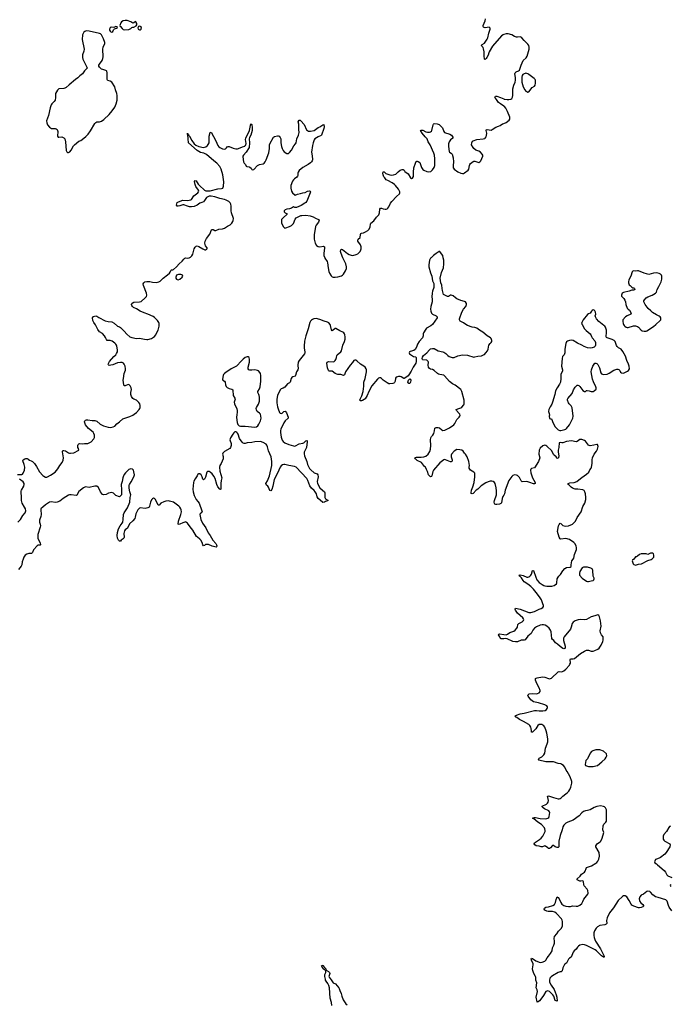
# Model space of a CAD drawing. Header units: inches. Extents: x 2057758 to 2159670, y 827298 to 1016821.
# Tile 65 of 90: x 2069758 to 2083524, y 964219 to 985032. Entities that reach past the tile are written whole.
import ezdxf

# ---------------------------------------------------------------- set-up
doc = ezdxf.new("R2010")
doc.units = ezdxf.units.IN
doc.header["$MEASUREMENT"] = 0
for name, color, linetype in [('C0967', 7, 'Continuous'), ('C0976', 7, 'Continuous'), ('C0977', 7, 'Continuous'), ('C0978', 7, 'Continuous'), ('C0986', 7, 'Continuous'), ('C0987', 7, 'Continuous'), ('C0988', 7, 'Continuous')]:
    doc.layers.add(name, color=color, linetype=linetype)

msp = doc.modelspace()

# ---------------------------------------------------------------- linework, layer by layer
at = {"layer": 'C0967', "color": 6, "elevation": 500}
for points in [[(2069710, 975419), (2069801, 975419), (2069817, 975423), (2069834, 975446), (2069858, 975510), (2069864, 975570), (2069852, 975632), (2069824, 975710), (2069830, 975731), (2069870, 975751), (2069890, 975756), (2069915, 975755), (2069930, 975751), (2069939, 975739), (2069963, 975723), (2070000, 975705)], [(2069722, 974410), (2069772, 974470), (2069824, 974550), (2069874, 974610), (2069884, 974630), (2069888, 974650), (2069881, 974690), (2069863, 974730), (2069810, 974810), (2069795, 974870), (2069795, 974955), (2069787, 975030), (2069792, 975070), (2069796, 975090), (2069845, 975170), (2069855, 975210), (2069852, 975230), (2069830, 975260), (2069757, 975317)], [(2070000, 973746), (2069950, 973747), (2069930, 973743), (2069906, 973734), (2069876, 973710), (2069849, 973671), (2069831, 973630), (2069811, 973570), (2069802, 973510), (2069790, 973482), (2069730, 973410)]]:
    msp.add_lwpolyline(points, dxfattribs=at)
at = {"layer": 'C0976', "color": 6, "elevation": 500}
msp.add_lwpolyline([(2076363, 964190), (2076355, 964255), (2076330, 964350), (2076314, 964570), (2076299, 964619), (2076280, 964660), (2076241, 964710), (2076230, 964730), (2076225, 964750), (2076214, 964810), (2076212, 964848), (2076235, 964890), (2076237, 964917), (2076229, 964930), (2076205, 964945), (2076179, 964970), (2076141, 965030), (2076150, 965045), (2076170, 965036), (2076210, 964997), (2076232, 964970), (2076243, 964943), (2076290, 964913), (2076312, 964890), (2076318, 964870), (2076314, 964846), (2076297, 964810), (2076303, 964790), (2076350, 964738), (2076393, 964673), (2076438, 964650), (2076511, 964570), (2076521, 964550), (2076531, 964510), (2076559, 964450), (2076573, 964390), (2076604, 964310), (2076662, 964230), (2076690, 964211)], dxfattribs=at)
at = {"layer": 'C0977', "color": 6, "elevation": 500}
for points in [[(2078461, 980000), (2078451, 979990), (2078429, 979950), (2078412, 979850), (2078416, 979810), (2078450, 979678), (2078478, 979610), (2078495, 979510), (2078518, 979458), (2078524, 979410), (2078518, 979370), (2078489, 979291), (2078483, 979250), (2078479, 979170), (2078484, 979124), (2078482, 979070), (2078455, 978970), (2078453, 978910), (2078460, 978870), (2078473, 978830), (2078491, 978810), (2078570, 978769), (2078589, 978750), (2078590, 978730), (2078491, 978589), (2078458, 978562), (2078367, 978513), (2078348, 978492), (2078299, 978410), (2078293, 978390), (2078293, 978347), (2078282, 978310), (2078210, 978230), (2078173, 978170), (2078152, 978108), (2078123, 978057), (2078100, 978040), (2078022, 978018), (2078006, 978010), (2077996, 977990), (2078007, 977967), (2078089, 977909), (2078130, 977903), (2078150, 977892), (2078148, 977810), (2078137, 977770), (2078114, 977730), (2078082, 977690), (2078039, 977601), (2077993, 977527), (2077975, 977505), (2077910, 977454), (2077890, 977448), (2077884, 977450), (2077830, 977484), (2077810, 977491), (2077770, 977492), (2077750, 977485), (2077726, 977474), (2077708, 977452), (2077704, 977390), (2077690, 977364), (2077671, 977349), (2077650, 977342), (2077590, 977333), (2077570, 977335), (2077530, 977356), (2077451, 977411), (2077410, 977449), (2077390, 977459), (2077370, 977460), (2077350, 977452), (2077330, 977434), (2077211, 977290), (2077148, 977172), (2077110, 977085), (2077070, 977020), (2077050, 977003), (2077010, 976982), (2076990, 976975), (2076970, 976976), (2076961, 976981), (2076954, 976990), (2076961, 977010), (2076997, 977083), (2077028, 977170), (2077042, 977282), (2077040, 977370), (2077065, 977450), (2077095, 977590), (2077097, 977630), (2077092, 977650), (2077068, 977690), (2077043, 977710), (2076969, 977749), (2076890, 977820), (2076870, 977832), (2076850, 977837), (2076830, 977826), (2076798, 977782), (2076750, 977730), (2076655, 977590), (2076630, 977523), (2076610, 977509), (2076550, 977534), (2076490, 977533), (2076470, 977538), (2076430, 977555), (2076370, 977599), (2076350, 977605), (2076305, 977605), (2076290, 977616), (2076271, 977670), (2076260, 977770), (2076266, 977794), (2076294, 977806), (2076390, 977803), (2076413, 977810), (2076436, 977830), (2076449, 977850), (2076462, 977890), (2076466, 977930), (2076475, 977950), (2076550, 978010), (2076567, 978033), (2076595, 978150), (2076631, 978230), (2076643, 978277), (2076648, 978330), (2076640, 978370), (2076630, 978394), (2076614, 978414), (2076592, 978430), (2076530, 978455), (2076450, 978506), (2076430, 978506), (2076390, 978468), (2076370, 978458), (2076358, 978478), (2076337, 978570), (2076327, 978590), (2076301, 978621), (2076270, 978641), (2076201, 978661), (2076110, 978696), (2076030, 978714), (2075979, 978710), (2075950, 978696), (2075930, 978679), (2075910, 978656), (2075896, 978630), (2075862, 978498), (2075813, 978347), (2075785, 978235), (2075775, 978130), (2075778, 978090), (2075794, 978010), (2075792, 977990), (2075782, 977970), (2075673, 977830), (2075651, 977790), (2075641, 977730), (2075652, 977650), (2075643, 977630), (2075612, 977588), (2075597, 977510), (2075586, 977494), (2075536, 977484), (2075515, 977470), (2075503, 977450), (2075479, 977370), (2075470, 977359), (2075428, 977332), (2075370, 977266), (2075330, 977242), (2075291, 977229), (2075269, 977211), (2075212, 977090), (2075197, 977010), (2075196, 976930), (2075210, 976850), (2075230, 976807), (2075253, 976730), (2075270, 976716), (2075290, 976709), (2075310, 976716), (2075350, 976752), (2075374, 976754), (2075390, 976744), (2075404, 976724), (2075440, 976630), (2075438, 976610), (2075377, 976550), (2075345, 976510), (2075281, 976379), (2075275, 976345), (2075275, 976305), (2075289, 976210), (2075310, 976147), (2075330, 976116), (2075370, 976085), (2075451, 976050), (2075550, 976021), (2075570, 976020), (2075594, 976026), (2075670, 976067), (2075750, 976079), (2075770, 976090), (2075810, 976130), (2075830, 976135), (2075839, 976130), (2075841, 976110), (2075829, 975990), (2075779, 975890), (2075776, 975856), (2075786, 975810), (2075836, 975690), (2075847, 975630), (2075890, 975545), (2075916, 975516), (2075990, 975456), (2076051, 975430), (2076067, 975410), (2076073, 975370), (2076052, 975270), (2076056, 975230), (2076110, 975137), (2076167, 975090), (2076206, 975050), (2076214, 975030), (2076211, 974951), (2076215, 974930), (2076230, 974905), (2076278, 974878), (2076282, 974870), (2076270, 974858), (2076230, 974845), (2076205, 974830), (2076170, 974828), (2076118, 974878), (2076071, 974910), (2076050, 974948), (2076035, 975010), (2076010, 975052), (2075990, 975081), (2075930, 975130), (2075896, 975175), (2075853, 975290), (2075832, 975332), (2075611, 975570), (2075570, 975589), (2075452, 975610), (2075370, 975631), (2075348, 975632), (2075318, 975622), (2075290, 975600), (2075270, 975573), (2075239, 975510), (2075207, 975430), (2075142, 975310), (2075112, 975170), (2075090, 975104), (2075070, 975074), (2075050, 975083), (2075026, 975150), (2075011, 975171), (2074982, 975190), (2074970, 975204), (2074968, 975228), (2074998, 975282), (2075044, 975390), (2075090, 975611), (2075094, 975690), (2075081, 975790), (2075020, 975920), (2075003, 976003), (2074990, 976037), (2074970, 976059), (2074910, 976095), (2074850, 976115), (2074730, 976106), (2074670, 976094), (2074570, 976084), (2074530, 976073), (2074510, 976072), (2074490, 976077), (2074462, 976102), (2074410, 976177), (2074378, 976270), (2074366, 976290), (2074350, 976309), (2074330, 976321), (2074310, 976319), (2074290, 976301), (2074268, 976270), (2074218, 976190), (2074201, 976150), (2074230, 976070), (2074231, 976029), (2074219, 975990), (2074201, 975970), (2074090, 975905), (2074055, 975870), (2074046, 975850), (2074061, 975801), (2074060, 975750), (2074018, 975650), (2073990, 975610), (2073985, 975575), (2073994, 975490), (2074035, 975350), (2074021, 975290), (2074014, 975230), (2074015, 975105), (2074010, 975101), (2073990, 975110), (2073950, 975155), (2073926, 975206), (2073893, 975330), (2073864, 975384), (2073831, 975430), (2073790, 975468), (2073770, 975480), (2073750, 975484), (2073730, 975480), (2073718, 975470), (2073690, 975362), (2073670, 975319), (2073650, 975304), (2073630, 975318), (2073622, 975370), (2073596, 975410), (2073570, 975432), (2073545, 975435), (2073530, 975422), (2073513, 975387), (2073470, 975329), (2073442, 975278), (2073435, 975250), (2073424, 975110), (2073432, 975050), (2073453, 974973), (2073489, 974890), (2073530, 974850), (2073559, 974810), (2073615, 974650), (2073616, 974630), (2073610, 974614), (2073577, 974590), (2073569, 974571), (2073590, 974470), (2073626, 974386), (2073695, 974290), (2073746, 974186), (2073789, 974129), (2073847, 974030), (2073910, 973959), (2073924, 973930), (2073927, 973910), (2073924, 973890), (2073916, 973884), (2073830, 973902), (2073750, 973935), (2073730, 973939), (2073710, 973941), (2073690, 973936), (2073670, 973914), (2073649, 973910), (2073630, 973929), (2073618, 973978), (2073590, 974030), (2073572, 974052), (2073517, 974090), (2073498, 974110), (2073423, 974243), (2073364, 974310), (2073310, 974386), (2073290, 974406), (2073270, 974414), (2073250, 974413), (2073210, 974399), (2073150, 974367), (2073130, 974363), (2073114, 974370), (2073121, 974430), (2073170, 974570), (2073181, 974630), (2073178, 974670), (2073171, 974691), (2073148, 974728), (2073124, 974750), (2073010, 974830), (2072930, 974856), (2072910, 974858), (2072853, 974853), (2072810, 974842), (2072747, 974810), (2072710, 974773), (2072690, 974770), (2072630, 974889), (2072610, 974913), (2072590, 974916), (2072570, 974904), (2072550, 974882), (2072527, 974830), (2072508, 974752), (2072499, 974730), (2072490, 974721), (2072470, 974710), (2072410, 974701), (2072310, 974713), (2072290, 974706), (2072255, 974670), (2072216, 974590), (2072202, 974518), (2072191, 974489), (2072150, 974439), (2072083, 974377), (2072036, 974284), (2071993, 974247), (2071976, 974224), (2071964, 974170), (2071968, 974092), (2071964, 974070), (2071950, 974056), (2071908, 974032), (2071890, 974009), (2071867, 974007), (2071849, 974029), (2071829, 974070), (2071824, 974130), (2071830, 974191), (2071850, 974270), (2071883, 974330), (2071929, 974390), (2071938, 974410), (2071950, 974470), (2071958, 974570), (2071969, 974610), (2072042, 974710), (2072087, 974830), (2072097, 974930), (2072108, 974990), (2072105, 975010), (2072089, 975050), (2072076, 975130), (2072077, 975190), (2072084, 975210), (2072118, 975262), (2072174, 975370), (2072184, 975410), (2072176, 975476), (2072165, 975510), (2072144, 975530), (2072110, 975538), (2072090, 975534), (2072070, 975521), (2071994, 975450), (2071970, 975417), (2071947, 975370), (2071939, 975350), (2071929, 975271), (2071905, 975210), (2071903, 975190), (2071910, 975110), (2071911, 974990), (2071890, 974964), (2071870, 974949), (2071790, 974973), (2071743, 975023), (2071710, 975039), (2071637, 975023), (2071585, 974995), (2071530, 974987), (2071513, 974993), (2071466, 975050), (2071450, 975099), (2071422, 975150), (2071390, 975168), (2071350, 975171), (2071230, 975146), (2071150, 975154), (2071110, 975134), (2071010, 975058), (2070970, 974982), (2070950, 974977), (2070850, 974990), (2070810, 974986), (2070790, 974980), (2070675, 974910), (2070610, 974856), (2070550, 974830), (2070510, 974824), (2070430, 974837), (2070390, 974836), (2070305, 974775), (2070250, 974724), (2070210, 974701), (2070204, 974690), (2070203, 974670), (2070212, 974570), (2070209, 974531), (2070179, 974450), (2070175, 974430), (2070176, 974410), (2070192, 974370), (2070200, 974330), (2070195, 974305), (2070144, 974150), (2070139, 974110), (2070144, 974070), (2070154, 974034), (2070189, 973970), (2070197, 973930), (2070190, 973921), (2070150, 973922), (2070127, 973913), (2070050, 973825), (2070026, 973770), (2070010, 973746), (2070000, 973746)], [(2070000, 975705), (2070030, 975690), (2070073, 975650), (2070113, 975590), (2070176, 975476), (2070250, 975397), (2070270, 975380), (2070304, 975364), (2070330, 975360), (2070350, 975366), (2070410, 975401), (2070510, 975470), (2070565, 975535), (2070610, 975610), (2070659, 975670), (2070678, 975722), (2070685, 975770), (2070666, 975894), (2070667, 975913), (2070677, 975923), (2070692, 975928), (2070730, 975919), (2070790, 975878), (2070810, 975870), (2070830, 975868), (2070902, 975878), (2071008, 975930), (2071004, 975970), (2070992, 975992), (2070990, 976030), (2070997, 976050), (2071010, 976067), (2071030, 976073), (2071092, 976068), (2071130, 976075), (2071198, 976070), (2071270, 976106), (2071327, 976173), (2071338, 976202), (2071343, 976230), (2071342, 976250), (2071330, 976286), (2071310, 976314), (2071217, 976390), (2071153, 976470), (2071129, 976530), (2071134, 976550), (2071150, 976566), (2071170, 976574), (2071203, 976577), (2071290, 976558), (2071350, 976556), (2071370, 976550), (2071390, 976542), (2071464, 976484), (2071530, 976445), (2071630, 976415), (2071690, 976412), (2071734, 976426), (2071770, 976443), (2071812, 976490), (2071870, 976530), (2071943, 976597), (2072090, 976644), (2072150, 976670), (2072183, 976690), (2072231, 976729), (2072285, 976790), (2072297, 976810), (2072305, 976830), (2072306, 976874), (2072299, 976910), (2072282, 976942), (2072233, 976990), (2072170, 977012), (2072150, 977027), (2072123, 977070), (2072112, 977110), (2072110, 977150), (2072125, 977215), (2072116, 977250), (2072097, 977290), (2072075, 977310), (2072050, 977317), (2071990, 977292), (2071970, 977293), (2071962, 977310), (2071951, 977410), (2071952, 977450), (2071971, 977550), (2071996, 977624), (2071997, 977650), (2071987, 977710), (2071970, 977750), (2071956, 977770), (2071930, 977786), (2071893, 977787), (2071830, 977775), (2071730, 977738), (2071690, 977730), (2071650, 977724), (2071634, 977734), (2071629, 977750), (2071657, 977810), (2071750, 977914), (2071790, 977950), (2071810, 977976), (2071826, 978010), (2071828, 978052), (2071814, 978130), (2071806, 978150), (2071790, 978176), (2071770, 978196), (2071716, 978236), (2071670, 978250), (2071612, 978252), (2071592, 978270), (2071575, 978315), (2071552, 978352), (2071510, 978395), (2071450, 978437), (2071410, 978486), (2071360, 978580), (2071325, 978630), (2071306, 978670), (2071299, 978730), (2071319, 978761), (2071370, 978771), (2071390, 978766), (2071435, 978735), (2071570, 978664), (2071630, 978650), (2071710, 978647), (2071757, 978617), (2071828, 978550), (2071870, 978538), (2071890, 978526), (2071970, 978446), (2072024, 978384), (2072090, 978330), (2072130, 978311), (2072230, 978295), (2072290, 978297), (2072396, 978276), (2072450, 978272), (2072470, 978273), (2072545, 978295), (2072608, 978332), (2072639, 978370), (2072647, 978393), (2072689, 978470), (2072707, 978550), (2072712, 978590), (2072709, 978610), (2072701, 978630), (2072675, 978670), (2072610, 978739), (2072580, 978760), (2072470, 978809), (2072390, 978833), (2072310, 978874), (2072230, 978923), (2072169, 978950), (2072143, 978970), (2072129, 978990), (2072124, 979010), (2072129, 979030), (2072138, 979042), (2072170, 979063), (2072290, 979065), (2072330, 979076), (2072411, 979149), (2072438, 979182), (2072447, 979210), (2072444, 979250), (2072375, 979410), (2072373, 979447), (2072382, 979470), (2072409, 979491), (2072450, 979499), (2072510, 979496), (2072570, 979482), (2072650, 979473), (2072702, 979490), (2072733, 979507), (2072761, 979530), (2072793, 979570), (2072884, 979636), (2072927, 979673), (2072944, 979696), (2072955, 979730), (2072970, 979745), (2072995, 979745), (2073010, 979751), (2073079, 979810), (2073132, 979870), (2073198, 979930), (2073228, 979972), (2073249, 979990), (2073270, 979995), (2073313, 979993), (2073342, 979998), (2073347, 980000)], [(2076213, 980000), (2076216, 979990), (2076263, 979923), (2076273, 979890), (2076285, 979790), (2076302, 979710), (2076315, 979675), (2076350, 979614), (2076370, 979598), (2076390, 979590), (2076430, 979586), (2076490, 979594), (2076564, 979616), (2076589, 979631), (2076606, 979650), (2076655, 979725), (2076672, 979770), (2076674, 979806), (2076659, 979870), (2076613, 979953), (2076594, 980000)], [(2080000, 974983), (2079982, 974950), (2079967, 974910), (2079950, 974822), (2079937, 974803), (2079910, 974792), (2079850, 974784), (2079830, 974785), (2079810, 974794), (2079804, 974804), (2079800, 974830), (2079807, 974867), (2079845, 974990), (2079848, 975070), (2079839, 975139), (2079817, 975230), (2079804, 975250), (2079773, 975270), (2079750, 975276), (2079710, 975274), (2079670, 975264), (2079620, 975240), (2079524, 975176), (2079453, 975110), (2079416, 975084), (2079350, 975019), (2079330, 975009), (2079310, 975018), (2079307, 975030), (2079314, 975090), (2079345, 975155), (2079374, 975250), (2079389, 975370), (2079390, 975446), (2079369, 975470), (2079299, 975510), (2079270, 975549), (2079267, 975570), (2079272, 975610), (2079261, 975690), (2079228, 975788), (2079188, 975848), (2079167, 975870), (2079143, 975910), (2079110, 975929), (2079070, 975938), (2079010, 975943), (2078950, 975910), (2078897, 975850), (2078889, 975830), (2078887, 975790), (2078910, 975730), (2078910, 975710), (2078904, 975696), (2078890, 975686), (2078871, 975689), (2078770, 975731), (2078750, 975734), (2078730, 975730), (2078650, 975664), (2078510, 975510), (2078496, 975484), (2078479, 975390), (2078470, 975373), (2078450, 975369), (2078410, 975409), (2078390, 975484), (2078362, 975522), (2078341, 975570), (2078325, 975590), (2078257, 975670), (2078170, 975713), (2078132, 975750), (2078122, 975770), (2078130, 975778), (2078157, 975783), (2078250, 975781), (2078310, 975790), (2078351, 975809), (2078400, 975850), (2078436, 975904), (2078451, 975950), (2078460, 976030), (2078451, 976150), (2078456, 976190), (2078470, 976223), (2078496, 976250), (2078518, 976282), (2078537, 976343), (2078544, 976396), (2078553, 976407), (2078570, 976414), (2078610, 976414), (2078641, 976401), (2078690, 976359), (2078710, 976350), (2078750, 976354), (2078850, 976404), (2078947, 976470), (2078967, 976493), (2079010, 976579), (2079059, 976630), (2079074, 976650), (2079076, 976664), (2079070, 976690), (2079059, 976710), (2078998, 976770), (2078995, 976790), (2079050, 976816), (2079090, 976829), (2079110, 976843), (2079154, 976890), (2079164, 976910), (2079165, 976950), (2079159, 976990), (2079112, 977170), (2079092, 977212), (2078970, 977307), (2078916, 977336), (2078850, 977385), (2078745, 977505), (2078730, 977515), (2078693, 977527), (2078650, 977530), (2078619, 977539), (2078595, 977555), (2078530, 977618), (2078490, 977638), (2078450, 977647), (2078430, 977659), (2078409, 977690), (2078398, 977730), (2078409, 977790), (2078404, 977810), (2078390, 977824), (2078370, 977833), (2078285, 977845), (2078279, 977850), (2078273, 977870), (2078282, 977898), (2078305, 977935), (2078370, 977992), (2078430, 978056), (2078450, 978072), (2078490, 978081), (2078530, 978079), (2078610, 978035), (2078710, 978010), (2078730, 978001), (2078773, 977973), (2078816, 977930), (2078845, 977910), (2078910, 977893), (2078950, 977891), (2079030, 977929), (2079130, 977949), (2079230, 977939), (2079370, 977901), (2079390, 977903), (2079450, 977920), (2079530, 977929), (2079570, 977945), (2079590, 977958), (2079623, 977990), (2079653, 978030), (2079671, 978069), (2079674, 978110), (2079686, 978150), (2079710, 978185), (2079737, 978210), (2079746, 978230), (2079748, 978250), (2079737, 978290), (2079716, 978310), (2079649, 978349), (2079556, 978430), (2079489, 978469), (2079430, 978511), (2079390, 978528), (2079330, 978535), (2079230, 978571), (2079194, 978590), (2079150, 978625), (2079090, 978649), (2079080, 978660), (2079067, 978687), (2079067, 978710), (2079110, 978848), (2079149, 978910), (2079196, 978970), (2079215, 979010), (2079215, 979030), (2079190, 979065), (2079170, 979076), (2079090, 979094), (2079010, 979133), (2078982, 979150), (2078930, 979196), (2078910, 979205), (2078890, 979210), (2078870, 979206), (2078830, 979184), (2078810, 979181), (2078750, 979206), (2078726, 979226), (2078703, 979310), (2078694, 979350), (2078690, 979418), (2078672, 979470), (2078652, 979570), (2078684, 979690), (2078722, 979790), (2078731, 979869), (2078730, 979950), (2078721, 980000)], [(2080000, 971947), (2079945, 971945), (2079930, 971950), (2079915, 971990), (2079887, 972030), (2079898, 972042), (2079913, 972047), (2080000, 972035)]]:
    msp.add_lwpolyline(points, dxfattribs=at)
for points in [[(2073170, 979647), (2073116, 979644), (2073078, 979630), (2073061, 979590), (2073063, 979570), (2073077, 979550), (2073090, 979537), (2073110, 979533), (2073150, 979546), (2073197, 979590), (2073209, 979610), (2073204, 979630), (2073190, 979641)], [(2074570, 977904), (2074530, 977890), (2074490, 977859), (2074450, 977823), (2074342, 977710), (2074236, 977650), (2074123, 977577), (2074089, 977550), (2074071, 977530), (2074062, 977510), (2074050, 977430), (2074057, 977410), (2074090, 977389), (2074104, 977370), (2074114, 977310), (2074130, 977276), (2074150, 977259), (2074190, 977237), (2074250, 977223), (2074266, 977210), (2074270, 977199), (2074278, 977090), (2074309, 977030), (2074314, 977010), (2074297, 976950), (2074300, 976910), (2074349, 976809), (2074362, 976770), (2074362, 976730), (2074350, 976688), (2074346, 976626), (2074358, 976518), (2074376, 976476), (2074405, 976450), (2074430, 976442), (2074530, 976442), (2074730, 976420), (2074770, 976425), (2074796, 976444), (2074820, 976480), (2074852, 976550), (2074865, 976610), (2074862, 976650), (2074850, 976690), (2074830, 976714), (2074786, 976750), (2074766, 976786), (2074761, 976810), (2074766, 976834), (2074810, 976902), (2074830, 976971), (2074832, 977050), (2074826, 977090), (2074819, 977110), (2074794, 977150), (2074797, 977170), (2074834, 977226), (2074848, 977272), (2074861, 977390), (2074859, 977510), (2074850, 977550), (2074837, 977577), (2074810, 977607), (2074790, 977619), (2074731, 977631), (2074670, 977624), (2074630, 977625), (2074609, 977630), (2074590, 977649), (2074591, 977690), (2074620, 977790), (2074622, 977850), (2074610, 977892), (2074590, 977903)], [(2077990, 977341), (2077970, 977370), (2077981, 977410), (2078010, 977442), (2078028, 977430), (2078031, 977410), (2078025, 977370), (2078010, 977341)]]:
    msp.add_lwpolyline(points, close=True, dxfattribs=at)
at = {"layer": 'C0978', "color": 6, "elevation": 600}
for points in [[(2071790, 984888), (2071750, 984866), (2071694, 984874), (2071670, 984862), (2071659, 984830), (2071661, 984810), (2071671, 984790), (2071690, 984776), (2071710, 984771), (2071730, 984782), (2071745, 984815), (2071762, 984838), (2071806, 984850), (2071826, 984870), (2071822, 984882)], [(2071990, 985018), (2071951, 985010), (2071910, 984985), (2071895, 984965), (2071875, 984910), (2071882, 984890), (2071890, 984886), (2071924, 984844), (2071946, 984826), (2071970, 984816), (2072070, 984828), (2072110, 984847), (2072130, 984866), (2072150, 984876), (2072170, 984876), (2072220, 984900), (2072236, 984924), (2072238, 984950), (2072218, 984990), (2072210, 984994), (2072174, 984966), (2072150, 984959), (2072109, 984990), (2072030, 985014)], [(2072286, 984894), (2072271, 984889), (2072264, 984876), (2072261, 984859), (2072267, 984830), (2072290, 984815), (2072310, 984815), (2072330, 984832), (2072334, 984870), (2072310, 984889)], [(2071166, 984794), (2071137, 984783), (2071115, 984765), (2071100, 984740), (2071090, 984710), (2071080, 984610), (2071119, 984410), (2071116, 984364), (2071090, 984290), (2071087, 984230), (2071097, 984197), (2071179, 984030), (2071184, 984010), (2071175, 983990), (2071133, 983950), (2071090, 983890), (2071030, 983842), (2070990, 983802), (2070942, 983770), (2070802, 983658), (2070740, 983600), (2070710, 983582), (2070690, 983578), (2070590, 983568), (2070557, 983543), (2070534, 983510), (2070517, 983470), (2070519, 983390), (2070506, 983334), (2070490, 983304), (2070437, 983250), (2070427, 983230), (2070403, 983170), (2070367, 983010), (2070326, 982894), (2070330, 982850), (2070346, 982810), (2070390, 982757), (2070430, 982735), (2070510, 982735), (2070530, 982727), (2070549, 982710), (2070562, 982670), (2070559, 982570), (2070570, 982551), (2070590, 982546), (2070650, 982554), (2070690, 982536), (2070710, 982515), (2070727, 982450), (2070740, 982270), (2070758, 982238), (2070770, 982227), (2070790, 982223), (2070821, 982239), (2070850, 982271), (2070898, 982362), (2070918, 982390), (2071010, 982467), (2071050, 982480), (2071081, 982499), (2071157, 982563), (2071207, 982613), (2071260, 982680), (2071350, 982835), (2071370, 982860), (2071390, 982872), (2071450, 982873), (2071490, 982886), (2071539, 982921), (2071650, 983026), (2071717, 983103), (2071770, 983180), (2071803, 983250), (2071822, 983330), (2071821, 983430), (2071816, 983470), (2071786, 983550), (2071774, 983614), (2071708, 983708), (2071671, 983731), (2071626, 983746), (2071614, 983754), (2071608, 983768), (2071607, 983907), (2071601, 983941), (2071595, 983950), (2071580, 983960), (2071516, 983976), (2071489, 983989), (2071444, 984030), (2071435, 984050), (2071436, 984070), (2071447, 984093), (2071503, 984170), (2071518, 984210), (2071525, 984250), (2071515, 984410), (2071523, 984450), (2071558, 984530), (2071558, 984550), (2071530, 984630), (2071491, 984711), (2071470, 984732), (2071450, 984740), (2071230, 984787)]]:
    msp.add_lwpolyline(points, close=True, dxfattribs=at)
at = {"layer": 'C0978', "color": 6, "elevation": 500}
for points in [[(2080000, 984717), (2079990, 984715), (2079950, 984690), (2079765, 984475), (2079690, 984350), (2079681, 984330), (2079670, 984279), (2079644, 984230), (2079630, 984208), (2079610, 984190), (2079590, 984194), (2079582, 984270), (2079582, 984350), (2079573, 984413), (2079562, 984442), (2079539, 984470), (2079529, 984490), (2079544, 984510), (2079590, 984537), (2079610, 984555), (2079650, 984618), (2079662, 984650), (2079682, 984750), (2079710, 984830), (2079710, 984850), (2079703, 984863), (2079690, 984871), (2079610, 984862), (2079586, 984866), (2079570, 984877), (2079563, 984890), (2079565, 984910), (2079608, 985010), (2079616, 985050)], [(2080000, 983204), (2079930, 983250), (2079890, 983284), (2079847, 983347), (2079825, 983370), (2079814, 983390), (2079817, 983403), (2079827, 983413), (2079850, 983414), (2079930, 983389), (2080000, 983359)], [(2073347, 980000), (2073370, 980013), (2073401, 980039), (2073425, 980075), (2073450, 980191), (2073470, 980226), (2073490, 980247), (2073510, 980251), (2073550, 980237), (2073630, 980187), (2073674, 980170), (2073690, 980168), (2073710, 980178), (2073722, 980190), (2073722, 980210), (2073693, 980253), (2073682, 980282), (2073678, 980310), (2073684, 980350), (2073712, 980410), (2073784, 980496), (2073818, 980590), (2073830, 980598), (2073850, 980594), (2073890, 980573), (2073910, 980573), (2073970, 980601), (2074050, 980612), (2074090, 980623), (2074153, 980667), (2074210, 980697), (2074245, 980730), (2074270, 980767), (2074278, 980790), (2074279, 980830), (2074239, 980950), (2074234, 980990), (2074233, 981090), (2074223, 981130), (2074210, 981159), (2074181, 981190), (2074130, 981218), (2074090, 981231), (2073993, 981253), (2073888, 981290), (2073810, 981303), (2073770, 981300), (2073737, 981290), (2073710, 981270), (2073670, 981207), (2073650, 981184), (2073614, 981166), (2073570, 981151), (2073510, 981108), (2073450, 981083), (2073390, 981075), (2073350, 981077), (2073307, 981087), (2073230, 981116), (2073210, 981117), (2073150, 981097), (2073108, 981088), (2073089, 981090), (2073074, 981110), (2073080, 981140), (2073093, 981170), (2073115, 981185), (2073210, 981214), (2073310, 981208), (2073376, 981224), (2073390, 981234), (2073444, 981310), (2073527, 981370), (2073545, 981390), (2073549, 981410), (2073540, 981430), (2073485, 981505), (2073468, 981550), (2073457, 981610), (2073468, 981632), (2073490, 981624), (2073537, 981557), (2073565, 981525), (2073669, 981429), (2073696, 981416), (2073730, 981412), (2073790, 981417), (2073950, 981454), (2074030, 981461), (2074053, 981470), (2074066, 981490), (2074070, 981510), (2074076, 981604), (2074053, 981750), (2074022, 981870), (2073991, 981930), (2073930, 982000), (2073867, 982047), (2073710, 982183), (2073656, 982210), (2073587, 982227), (2073511, 982270), (2073332, 982430), (2073319, 982599), (2073310, 982602), (2073310, 982636), (2073313, 982613), (2073321, 982601), (2073330, 982603), (2073339, 982579), (2073350, 982568), (2073401, 982481), (2073450, 982410), (2073482, 982382), (2073550, 982353), (2073650, 982333), (2073696, 982344), (2073733, 982370), (2073749, 982391), (2073768, 982430), (2073766, 982530), (2073770, 982570), (2073790, 982645), (2073810, 982651), (2073905, 982470), (2073950, 982373), (2073970, 982344), (2073990, 982329), (2074050, 982304), (2074090, 982296), (2074110, 982301), (2074137, 982323), (2074150, 982341), (2074170, 982353), (2074190, 982348), (2074273, 982313), (2074330, 982303), (2074370, 982305), (2074391, 982309), (2074470, 982345), (2074519, 982361), (2074531, 982369), (2074540, 982380), (2074548, 982412), (2074539, 982499), (2074541, 982530), (2074550, 982552), (2074601, 982639), (2074624, 982690), (2074650, 982831), (2074670, 982818), (2074672, 982812), (2074676, 982756), (2074674, 982690), (2074650, 982594), (2074621, 982539), (2074614, 982510), (2074619, 982430), (2074611, 982330), (2074550, 982233), (2074495, 982170), (2074482, 982150), (2074478, 982130), (2074493, 982030), (2074510, 981997), (2074535, 981970), (2074550, 981938), (2074567, 981927), (2074610, 981925), (2074630, 981917), (2074653, 981893), (2074670, 981862), (2074690, 981856), (2074710, 981867), (2074790, 981950), (2074830, 981970), (2074912, 981988), (2074930, 981999), (2074953, 982027), (2074974, 982066), (2075030, 982218), (2075047, 982310), (2075044, 982390), (2075048, 982410), (2075130, 982551), (2075150, 982566), (2075210, 982579), (2075230, 982578), (2075251, 982571), (2075270, 982542), (2075283, 982510), (2075284, 982430), (2075295, 982350), (2075310, 982307), (2075330, 982270), (2075357, 982237), (2075410, 982203), (2075430, 982201), (2075446, 982206), (2075470, 982223), (2075510, 982274), (2075557, 982363), (2075595, 982410), (2075605, 982430), (2075619, 982510), (2075659, 982590), (2075669, 982650), (2075665, 982710), (2075667, 982773), (2075662, 982822), (2075650, 982870), (2075670, 982911), (2075690, 982911), (2075710, 982895), (2075775, 982815), (2075827, 982707), (2075870, 982676), (2075910, 982673), (2075990, 982688), (2076070, 982751), (2076112, 982768), (2076170, 982811), (2076190, 982815), (2076197, 982770), (2076194, 982730), (2076147, 982593), (2076137, 982583), (2076070, 982558), (2076006, 982514), (2075991, 982490), (2075970, 982430), (2075955, 982370), (2075934, 982234), (2075936, 982196), (2075954, 982094), (2075953, 982070), (2075945, 982050), (2075933, 982030), (2075910, 982004), (2075861, 981970), (2075750, 981910), (2075670, 981842), (2075650, 981809), (2075646, 981790), (2075645, 981735), (2075639, 981721), (2075620, 981700), (2075573, 981670), (2075550, 981650), (2075530, 981616), (2075498, 981530), (2075493, 981470), (2075507, 981407), (2075530, 981370), (2075590, 981326), (2075634, 981346), (2075703, 981357), (2075750, 981372), (2075799, 981381), (2075850, 981404), (2075890, 981413), (2075906, 981406), (2075910, 981390), (2075905, 981370), (2075830, 981199), (2075810, 981170), (2075790, 981150), (2075714, 981106), (2075616, 981064), (2075583, 981063), (2075550, 981074), (2075510, 981049), (2075470, 981036), (2075410, 981027), (2075373, 981010), (2075356, 980990), (2075351, 980970), (2075372, 980952), (2075416, 980930), (2075413, 980913), (2075338, 980850), (2075300, 980810), (2075301, 980730), (2075341, 980650), (2075358, 980630), (2075370, 980626), (2075388, 980630), (2075470, 980662), (2075510, 980683), (2075550, 980727), (2075587, 980813), (2075610, 980844), (2075710, 980894), (2075730, 980896), (2075810, 980898), (2075906, 980886), (2075970, 980868), (2076017, 980837), (2076080, 980810), (2076092, 980790), (2076089, 980770), (2076080, 980750), (2076034, 980690), (2076020, 980660), (2076008, 980610), (2075990, 980490), (2075991, 980390), (2076012, 980310), (2076040, 980260), (2076070, 980236), (2076110, 980229), (2076184, 980244), (2076204, 980230), (2076209, 980209), (2076193, 980093), (2076196, 980050), (2076213, 980000)], [(2076594, 980000), (2076559, 980090), (2076549, 980131), (2076553, 980167), (2076570, 980179), (2076590, 980174), (2076692, 980090), (2076730, 980066), (2076770, 980052), (2076810, 980050), (2076875, 980065), (2076910, 980081), (2076937, 980103), (2076959, 980130), (2076976, 980164), (2076983, 980190), (2076985, 980230), (2076972, 980270), (2076916, 980350), (2076913, 980370), (2076923, 980390), (2076961, 980430), (2076968, 980490), (2076975, 980510), (2076990, 980521), (2077030, 980527), (2077075, 980545), (2077122, 980578), (2077150, 980607), (2077170, 980650), (2077178, 980710), (2077186, 980734), (2077250, 980777), (2077310, 980860), (2077355, 980910), (2077369, 980951), (2077378, 981030), (2077390, 981048), (2077410, 981047), (2077450, 981033), (2077490, 981025), (2077510, 981026), (2077530, 981034), (2077550, 981051), (2077566, 981074), (2077606, 981154), (2077632, 981190), (2077728, 981292), (2077795, 981350), (2077802, 981370), (2077800, 981390), (2077776, 981450), (2077707, 981530), (2077687, 981550), (2077642, 981582), (2077544, 981630), (2077515, 981650), (2077487, 981690), (2077466, 981710), (2077445, 981750), (2077441, 981790), (2077450, 981813), (2077470, 981813), (2077504, 981784), (2077590, 981753), (2077630, 981748), (2077670, 981750), (2077714, 981766), (2077763, 981817), (2077810, 981849), (2077850, 981864), (2077870, 981864), (2077890, 981850), (2077910, 981823), (2077975, 981775), (2078027, 981690), (2078050, 981676), (2078070, 981683), (2078090, 981718), (2078088, 981808), (2078100, 981900), (2078130, 981998), (2078149, 982031), (2078162, 982038), (2078170, 982041), (2078190, 982035), (2078223, 982010), (2078261, 981910), (2078290, 981866), (2078310, 981850), (2078370, 981824), (2078410, 981819), (2078454, 981826), (2078490, 981860), (2078529, 981910), (2078540, 981950), (2078543, 982090), (2078533, 982170), (2078522, 982210), (2078441, 982390), (2078402, 982450), (2078376, 982510), (2078339, 982559), (2078272, 982630), (2078238, 982690), (2078250, 982697), (2078286, 982694), (2078350, 982663), (2078390, 982651), (2078430, 982653), (2078450, 982659), (2078468, 982672), (2078478, 982690), (2078508, 982810), (2078516, 982824), (2078530, 982837), (2078590, 982832), (2078636, 982816), (2078665, 982790), (2078703, 982743), (2078732, 982670), (2078749, 982649), (2078858, 982610), (2078892, 982590), (2078923, 982550), (2078919, 982530), (2078870, 982489), (2078843, 982450), (2078832, 982410), (2078830, 982350), (2078847, 982247), (2078855, 982235), (2078890, 982210), (2078908, 982188), (2078932, 982110), (2078940, 982030), (2078927, 981950), (2078930, 981903), (2078934, 981890), (2078950, 981870), (2079030, 981816), (2079090, 981787), (2079130, 981781), (2079150, 981784), (2079167, 981793), (2079244, 981850), (2079258, 981870), (2079273, 981947), (2079282, 981970), (2079297, 981990), (2079350, 982033), (2079370, 982042), (2079390, 982043), (2079450, 982018), (2079470, 982016), (2079492, 982028), (2079512, 982050), (2079558, 982150), (2079558, 982170), (2079546, 982190), (2079508, 982230), (2079470, 982255), (2079410, 982277), (2079370, 982310), (2079350, 982333), (2079320, 982390), (2079322, 982430), (2079339, 982461), (2079350, 982471), (2079430, 982498), (2079567, 982513), (2079597, 982523), (2079610, 982530), (2079627, 982553), (2079635, 982585), (2079640, 982630), (2079628, 982690), (2079632, 982708), (2079650, 982713), (2079730, 982700), (2079752, 982708), (2079830, 982763), (2079890, 982778), (2079924, 982796), (2079970, 982830), (2080000, 982840)], [(2078721, 980000), (2078712, 980050), (2078659, 980110), (2078650, 980129), (2078630, 980129), (2078610, 980118), (2078573, 980087), (2078510, 980047), (2078461, 980000)]]:
    msp.add_lwpolyline(points, dxfattribs=at)
at = {"layer": 'C0986', "color": 6, "elevation": 500}
for points in [[(2083553, 966193), (2083503, 966270), (2083485, 966310), (2083459, 966399), (2083430, 966430), (2083270, 966478), (2083212, 966492), (2083151, 966531), (2083107, 966590), (2083090, 966601), (2083049, 966611), (2083030, 966602), (2082954, 966546), (2082910, 966525), (2082876, 966490), (2082867, 966450), (2082869, 966410), (2082876, 966390), (2082902, 966362), (2082943, 966330), (2082959, 966310), (2082957, 966290), (2082941, 966279), (2082910, 966266), (2082870, 966258), (2082850, 966260), (2082750, 966292), (2082711, 966311), (2082693, 966333), (2082652, 966410), (2082602, 966490), (2082570, 966512), (2082550, 966514), (2082530, 966510), (2082510, 966498), (2082417, 966410), (2082322, 966258), (2082240, 966150), (2082188, 966048), (2082175, 965990), (2082178, 965930), (2082170, 965916), (2082155, 965905), (2082140, 965900), (2082030, 965882), (2081981, 965859), (2081952, 965828), (2081923, 965770), (2081909, 965731), (2081904, 965670), (2081912, 965630), (2081934, 965570), (2081943, 965550), (2082047, 965390), (2082119, 965250), (2082127, 965230), (2082122, 965218), (2082110, 965216), (2082070, 965243), (2081963, 965350), (2081932, 965372), (2081862, 965402), (2081750, 965462), (2081710, 965476), (2081670, 965482), (2081610, 965468), (2081581, 965450), (2081563, 965430), (2081535, 965385), (2081490, 965350), (2081470, 965319), (2081423, 965217), (2081390, 965191), (2081372, 965170), (2081330, 965090), (2081292, 965068), (2081283, 965057), (2081247, 964990), (2081233, 964927), (2081225, 964915), (2081213, 964907), (2081190, 964905), (2081150, 964890), (2081030, 964822), (2081000, 964800), (2080976, 964770), (2080966, 964730), (2080971, 964690), (2081003, 964623), (2081066, 964530), (2081110, 964421), (2081124, 964370), (2081130, 964288), (2081110, 964289), (2081090, 964302), (2081061, 964390), (2081041, 964421), (2080970, 964490), (2080930, 964502), (2080910, 964500), (2080890, 964490), (2080838, 964402), (2080802, 964358), (2080756, 964290), (2080730, 964269), (2080710, 964264), (2080704, 964270), (2080689, 964370), (2080711, 964490), (2080705, 964525), (2080687, 964570), (2080697, 964670), (2080681, 964730), (2080680, 964790), (2080675, 964810), (2080637, 964870), (2080617, 964930), (2080611, 964970), (2080620, 965050), (2080620, 965080), (2080597, 965130), (2080583, 965177), (2080589, 965191), (2080610, 965184), (2080681, 965141), (2080770, 965105), (2080810, 965107), (2080866, 965134), (2080889, 965150), (2080918, 965202), (2080950, 965235), (2080992, 965290), (2081024, 965350), (2081034, 965410), (2081060, 965470), (2081070, 965510), (2081072, 965550), (2081065, 965610), (2081074, 965650), (2081123, 965710), (2081157, 965763), (2081217, 965823), (2081240, 965870), (2081246, 965970), (2081239, 965999), (2081224, 966024), (2081118, 966138), (2081083, 966163), (2081030, 966184), (2080942, 966182), (2080909, 966190), (2080868, 966210), (2080858, 966230), (2080862, 966250), (2080888, 966272), (2080950, 966282), (2081035, 966305), (2081070, 966325), (2081096, 966370), (2081110, 966431), (2081130, 966491), (2081150, 966477), (2081170, 966450), (2081209, 966370), (2081230, 966336), (2081250, 966319), (2081270, 966310), (2081310, 966294), (2081370, 966283), (2081410, 966287), (2081457, 966303), (2081530, 966290), (2081570, 966294), (2081610, 966313), (2081649, 966350), (2081674, 966390), (2081697, 966443), (2081776, 966550), (2081785, 966570), (2081782, 966622), (2081767, 966650), (2081702, 966722), (2081694, 966750), (2081689, 966809), (2081681, 966821), (2081670, 966829), (2081630, 966819), (2081610, 966820), (2081554, 966850), (2081550, 966870), (2081613, 966927), (2081647, 966973), (2081706, 967010), (2081722, 967030), (2081741, 967090), (2081752, 967108), (2081853, 967147), (2081950, 967201), (2081966, 967214), (2081990, 967243), (2082012, 967288), (2082027, 967350), (2082019, 967430), (2081950, 967549), (2081951, 967570), (2081962, 967590), (2081985, 967615), (2082039, 967650), (2082055, 967665), (2082085, 967730), (2082115, 967850), (2082097, 967910), (2082103, 967990), (2082120, 968030), (2082161, 968070), (2082172, 968090), (2082175, 968110), (2082171, 968170), (2082177, 968310), (2082172, 968330), (2082150, 968369), (2082131, 968391), (2082110, 968402), (2082050, 968414), (2081970, 968399), (2081910, 968378), (2081830, 968327), (2081770, 968314), (2081730, 968310), (2081690, 968294), (2081650, 968264), (2081597, 968203), (2081470, 968110), (2081355, 968070), (2081313, 968047), (2081273, 968007), (2081253, 967970), (2081237, 967910), (2081195, 967790), (2081166, 967670), (2081164, 967550), (2081150, 967530), (2081130, 967533), (2081090, 967550), (2081050, 967579), (2081030, 967579), (2080992, 967528), (2080970, 967513), (2080950, 967515), (2080930, 967526), (2080885, 967565), (2080870, 967568), (2080818, 967550), (2080790, 967550), (2080750, 967561), (2080688, 967568), (2080655, 967590), (2080644, 967610), (2080652, 967630), (2080759, 967701), (2080792, 967728), (2080827, 967770), (2080876, 967870), (2080879, 967890), (2080871, 967930), (2080861, 967950), (2080798, 968018), (2080721, 968070), (2080638, 968138), (2080609, 968150), (2080650, 968166), (2080674, 968166), (2080770, 968149), (2080890, 968138), (2080929, 968150), (2080952, 968168), (2080964, 968190), (2080970, 968234), (2080972, 968270), (2080967, 968290), (2080951, 968311), (2080864, 968350), (2080832, 968370), (2080814, 968390), (2080813, 968407), (2080814, 968410), (2080905, 968450), (2080928, 968470), (2080941, 968490), (2080950, 968530), (2080930, 968590), (2080926, 968610), (2080930, 968619), (2080950, 968622), (2081050, 968590), (2081150, 968565), (2081170, 968562), (2081192, 968568), (2081215, 968585), (2081250, 968621), (2081310, 968671), (2081350, 968697), (2081376, 968724), (2081399, 968761), (2081420, 968810), (2081441, 968890), (2081443, 968930), (2081408, 969030), (2081370, 969090), (2081343, 969143), (2081323, 969170), (2081293, 969233), (2081264, 969264), (2081230, 969290), (2081210, 969300), (2081150, 969310), (2081050, 969341), (2080890, 969343), (2080742, 969382), (2080732, 969390), (2080740, 969410), (2080750, 969420), (2080808, 969452), (2080830, 969470), (2080848, 969490), (2080870, 969530), (2080881, 969630), (2080918, 969722), (2080930, 969770), (2080934, 969830), (2080914, 969950), (2080896, 970000)], [(2080637, 970000), (2080630, 969993), (2080610, 969974), (2080590, 969970), (2080584, 969990), (2080584, 970000)], [(2083530, 967985), (2083510, 967974), (2083490, 967955), (2083445, 967870), (2083390, 967810), (2083374, 967770), (2083370, 967730), (2083374, 967710), (2083386, 967690), (2083411, 967670), (2083513, 967610), (2083524, 967590), (2083514, 967550), (2083434, 967426), (2083407, 967393), (2083319, 967321), (2083290, 967306), (2083231, 967289), (2083210, 967278), (2083187, 967230), (2083198, 967210), (2083228, 967188), (2083250, 967164), (2083392, 967050), (2083422, 967010), (2083450, 966956), (2083470, 966935), (2083558, 966898)], [(2083525, 966750), (2083523, 966730), (2083537, 966710)]]:
    msp.add_lwpolyline(points, dxfattribs=at)
msp.add_lwpolyline([(2082030, 969601), (2081950, 969601), (2081882, 969578), (2081857, 969563), (2081825, 969530), (2081770, 969410), (2081739, 969370), (2081721, 969290), (2081732, 969270), (2081790, 969244), (2081890, 969248), (2081950, 969257), (2081981, 969270), (2082076, 969344), (2082145, 969410), (2082170, 969441), (2082184, 969470), (2082176, 969510), (2082110, 969570)], close=True, dxfattribs=at)
at = {"layer": 'C0987', "color": 6, "elevation": 500}
for points in [[(2082830, 979725), (2082790, 979717), (2082750, 979722), (2082730, 979719), (2082718, 979702), (2082689, 979610), (2082647, 979530), (2082636, 979490), (2082638, 979470), (2082656, 979430), (2082674, 979410), (2082710, 979375), (2082730, 979364), (2082750, 979362), (2082765, 979350), (2082771, 979329), (2082750, 979315), (2082710, 979317), (2082650, 979294), (2082530, 979268), (2082507, 979250), (2082495, 979230), (2082490, 979210), (2082492, 979190), (2082504, 979170), (2082538, 979138), (2082563, 979103), (2082575, 979070), (2082584, 979010), (2082611, 978931), (2082630, 978910), (2082658, 978890), (2082699, 978830), (2082687, 978810), (2082610, 978773), (2082576, 978750), (2082519, 978690), (2082517, 978650), (2082524, 978610), (2082530, 978591), (2082547, 978570), (2082564, 978550), (2082591, 978530), (2082610, 978524), (2082630, 978525), (2082742, 978558), (2082790, 978563), (2082830, 978547), (2082851, 978531), (2082909, 978470), (2082930, 978456), (2082970, 978445), (2083010, 978445), (2083030, 978452), (2083170, 978544), (2083215, 978590), (2083310, 978670), (2083322, 978690), (2083326, 978710), (2083321, 978730), (2083307, 978750), (2083290, 978764), (2083230, 978793), (2083150, 978845), (2083110, 978875), (2083054, 978930), (2082990, 979010), (2082966, 979070), (2082967, 979090), (2082975, 979110), (2083013, 979150), (2083050, 979173), (2083137, 979210), (2083210, 979251), (2083232, 979270), (2083246, 979330), (2083282, 979390), (2083328, 979490), (2083342, 979550), (2083346, 979610), (2083338, 979630), (2083319, 979650), (2083285, 979665), (2083230, 979680), (2083170, 979676), (2083067, 979647), (2082970, 979674), (2082850, 979723)], [(2081890, 978897), (2081872, 978888), (2081855, 978870), (2081831, 978830), (2081790, 978816), (2081770, 978802), (2081681, 978690), (2081650, 978632), (2081648, 978610), (2081656, 978590), (2081710, 978498), (2081742, 978462), (2081828, 978390), (2081841, 978370), (2081854, 978334), (2081868, 978310), (2081924, 978244), (2081938, 978210), (2081944, 978170), (2081942, 978150), (2081931, 978129), (2081910, 978110), (2081867, 978093), (2081829, 978091), (2081770, 978098), (2081703, 978123), (2081650, 978154), (2081557, 978197), (2081470, 978249), (2081430, 978256), (2081390, 978254), (2081350, 978238), (2081330, 978225), (2081310, 978190), (2081295, 978070), (2081292, 977990), (2081275, 977950), (2081246, 977910), (2081235, 977870), (2081224, 977710), (2081241, 977630), (2081240, 977610), (2081206, 977530), (2081208, 977450), (2081197, 977370), (2081182, 977330), (2081127, 977253), (2081094, 977190), (2081078, 977110), (2081033, 976947), (2081015, 976905), (2080983, 976850), (2080955, 976790), (2080945, 976750), (2080964, 976710), (2080966, 976674), (2080962, 976650), (2080970, 976605), (2080990, 976598), (2081010, 976598), (2081046, 976506), (2081090, 976425), (2081150, 976364), (2081188, 976348), (2081210, 976348), (2081290, 976369), (2081310, 976378), (2081324, 976390), (2081391, 976470), (2081462, 976610), (2081468, 976650), (2081445, 976830), (2081426, 976870), (2081386, 976910), (2081373, 976930), (2081348, 976992), (2081350, 977010), (2081358, 977022), (2081445, 977130), (2081473, 977210), (2081510, 977266), (2081550, 977304), (2081570, 977308), (2081590, 977296), (2081610, 977276), (2081670, 977195), (2081710, 977171), (2081730, 977172), (2081749, 977191), (2081765, 977195), (2081810, 977190), (2081850, 977175), (2081890, 977174), (2081914, 977186), (2081955, 977225), (2081956, 977250), (2081951, 977270), (2081896, 977376), (2081876, 977430), (2081852, 977590), (2081854, 977630), (2081881, 977710), (2081910, 977753), (2081930, 977768), (2081950, 977771), (2081970, 977763), (2081990, 977743), (2082029, 977670), (2082053, 977570), (2082070, 977549), (2082090, 977536), (2082110, 977532), (2082190, 977538), (2082230, 977557), (2082330, 977625), (2082390, 977645), (2082410, 977644), (2082434, 977634), (2082453, 977613), (2082470, 977584), (2082488, 977568), (2082530, 977563), (2082621, 977599), (2082641, 977619), (2082658, 977650), (2082654, 977710), (2082641, 977750), (2082605, 977830), (2082577, 977917), (2082521, 978021), (2082484, 978064), (2082430, 978097), (2082402, 978122), (2082386, 978146), (2082355, 978230), (2082334, 978254), (2082295, 978275), (2082189, 978309), (2082177, 978317), (2082170, 978330), (2082175, 978430), (2082171, 978469), (2082154, 978530), (2082140, 978550), (2082118, 978570), (2082010, 978650), (2081961, 978710), (2081940, 978750), (2081936, 978770), (2081950, 978810), (2081942, 978850), (2081930, 978879), (2081910, 978895)], [(2083150, 973754), (2083107, 973753), (2083050, 973729), (2083010, 973741), (2082910, 973739), (2082870, 973724), (2082830, 973689), (2082810, 973678), (2082790, 973675), (2082770, 973658), (2082751, 973629), (2082721, 973610), (2082719, 973590), (2082741, 973530), (2082750, 973516), (2082770, 973505), (2082790, 973503), (2082810, 973508), (2082850, 973520), (2082913, 973527), (2083050, 973603), (2083116, 973624), (2083142, 973638), (2083173, 973670), (2083177, 973710), (2083170, 973738)], [(2081690, 973461), (2081656, 973444), (2081607, 973370), (2081601, 973330), (2081605, 973290), (2081661, 973230), (2081750, 973160), (2081770, 973153), (2081790, 973153), (2081850, 973168), (2081890, 973179), (2081904, 973190), (2081914, 973210), (2081913, 973230), (2081892, 973272), (2081886, 973386), (2081879, 973410), (2081870, 973425), (2081841, 973441), (2081770, 973461)]]:
    msp.add_lwpolyline(points, close=True, dxfattribs=at)
for points in [[(2080000, 972035), (2080050, 972028), (2080080, 972040), (2080130, 972077), (2080214, 972106), (2080244, 972130), (2080280, 972170), (2080291, 972191), (2080296, 972250), (2080321, 972270), (2080390, 972304), (2080416, 972330), (2080423, 972350), (2080420, 972370), (2080407, 972390), (2080291, 972490), (2080274, 972510), (2080249, 972550), (2080242, 972570), (2080249, 972590), (2080350, 972569), (2080530, 972503), (2080570, 972503), (2080650, 972522), (2080750, 972570), (2080794, 972586), (2080829, 972610), (2080844, 972630), (2080844, 972650), (2080825, 972685), (2080795, 972770), (2080773, 972810), (2080715, 972890), (2080630, 972991), (2080573, 973050), (2080510, 973099), (2080430, 973152), (2080410, 973174), (2080373, 973233), (2080337, 973270), (2080328, 973292), (2080350, 973294), (2080410, 973283), (2080490, 973248), (2080510, 973248), (2080530, 973253), (2080553, 973267), (2080574, 973290), (2080586, 973314), (2080610, 973388), (2080630, 973390), (2080678, 973250), (2080703, 973190), (2080750, 973136), (2080810, 973093), (2080850, 973071), (2080870, 973066), (2080910, 973060), (2081019, 973061), (2081065, 973075), (2081113, 973110), (2081122, 973130), (2081129, 973210), (2081149, 973250), (2081163, 973270), (2081197, 973303), (2081250, 973384), (2081295, 973430), (2081330, 973454), (2081403, 973457), (2081429, 973470), (2081425, 973510), (2081441, 973590), (2081466, 973630), (2081485, 973650), (2081497, 973730), (2081536, 973830), (2081541, 973870), (2081532, 973910), (2081502, 973962), (2081484, 973984), (2081390, 974047), (2081310, 974062), (2081210, 974049), (2081190, 974061), (2081171, 974091), (2081139, 974210), (2081156, 974330), (2081170, 974363), (2081190, 974387), (2081210, 974383), (2081250, 974342), (2081309, 974329), (2081370, 974335), (2081452, 974368), (2081519, 974430), (2081554, 974506), (2081639, 974630), (2081676, 974744), (2081712, 974810), (2081737, 974890), (2081738, 974930), (2081728, 975010), (2081715, 975055), (2081698, 975078), (2081671, 975091), (2081570, 975106), (2081510, 975109), (2081451, 975130), (2081423, 975150), (2081381, 975190), (2081366, 975210), (2081364, 975230), (2081397, 975243), (2081490, 975248), (2081548, 975270), (2081590, 975302), (2081650, 975357), (2081750, 975424), (2081797, 975470), (2081823, 975517), (2081847, 975550), (2081853, 975570), (2081867, 975650), (2081868, 975730), (2081876, 975770), (2081911, 975850), (2081960, 975910), (2081982, 975950), (2081995, 976010), (2081993, 976030), (2081982, 976050), (2081970, 976055), (2081905, 976035), (2081830, 976027), (2081810, 976030), (2081790, 976040), (2081730, 976121), (2081710, 976140), (2081650, 976160), (2081610, 976155), (2081550, 976115), (2081530, 976109), (2081430, 976131), (2081327, 976113), (2081250, 976090), (2081227, 976087), (2081190, 976094), (2081174, 976090), (2081162, 975990), (2081148, 975930), (2081148, 975890), (2081164, 975810), (2081161, 975779), (2081150, 975757), (2081130, 975762), (2081108, 975788), (2081064, 975824), (2081050, 975843), (2081016, 975916), (2080910, 976017), (2080890, 976031), (2080870, 976036), (2080830, 976025), (2080770, 975972), (2080749, 975931), (2080745, 975850), (2080764, 975770), (2080738, 975690), (2080650, 975556), (2080590, 975545), (2080575, 975530), (2080569, 975511), (2080572, 975450), (2080611, 975350), (2080665, 975250), (2080664, 975230), (2080650, 975220), (2080630, 975219), (2080550, 975252), (2080490, 975268), (2080390, 975265), (2080370, 975282), (2080330, 975356), (2080290, 975395), (2080270, 975407), (2080230, 975410), (2080190, 975395), (2080170, 975376), (2080108, 975290), (2080032, 975090), (2080013, 975007), (2080000, 974983)], [(2080584, 970000), (2080583, 970050), (2080576, 970076), (2080553, 970113), (2080533, 970130), (2080419, 970199), (2080330, 970241), (2080280, 970280), (2080256, 970290), (2080237, 970310), (2080270, 970332), (2080350, 970360), (2080430, 970374), (2080650, 970429), (2080690, 970430), (2080750, 970421), (2080830, 970419), (2080873, 970430), (2080901, 970450), (2080919, 970470), (2080927, 970490), (2080926, 970510), (2080909, 970530), (2080869, 970550), (2080735, 970590), (2080663, 970603), (2080630, 970615), (2080570, 970656), (2080514, 970730), (2080510, 970750), (2080521, 970770), (2080541, 970779), (2080610, 970790), (2080690, 970783), (2080713, 970787), (2080750, 970803), (2080772, 970828), (2080772, 970850), (2080752, 970910), (2080702, 971002), (2080673, 971070), (2080670, 971090), (2080675, 971105), (2080686, 971114), (2080710, 971122), (2080821, 971141), (2080870, 971137), (2080950, 971105), (2080970, 971102), (2081009, 971110), (2081150, 971247), (2081170, 971253), (2081230, 971250), (2081270, 971270), (2081314, 971306), (2081389, 971390), (2081401, 971410), (2081410, 971430), (2081407, 971510), (2081410, 971518), (2081430, 971523), (2081470, 971519), (2081495, 971525), (2081624, 971636), (2081710, 971685), (2081750, 971702), (2081790, 971704), (2081850, 971687), (2081894, 971686), (2081930, 971698), (2081992, 971728), (2082016, 971744), (2082061, 971810), (2082098, 971890), (2082105, 971915), (2082106, 971970), (2082100, 971990), (2082066, 972030), (2082046, 972070), (2082040, 972110), (2082058, 972210), (2082046, 972326), (2082026, 972410), (2082010, 972438), (2081990, 972450), (2081970, 972448), (2081930, 972430), (2081850, 972409), (2081749, 972351), (2081710, 972345), (2081630, 972350), (2081574, 972346), (2081510, 972325), (2081465, 972295), (2081447, 972270), (2081426, 972190), (2081411, 972149), (2081280, 971990), (2081264, 971956), (2081266, 971910), (2081301, 971790), (2081296, 971750), (2081290, 971739), (2081283, 971737), (2081270, 971735), (2081250, 971743), (2081190, 971785), (2081134, 971834), (2081098, 971858), (2081058, 971910), (2081030, 971930), (2081014, 971954), (2081003, 972090), (2080990, 972127), (2080960, 972170), (2080914, 972210), (2080874, 972230), (2080839, 972239), (2080810, 972241), (2080770, 972231), (2080690, 972195), (2080653, 972170), (2080617, 972130), (2080581, 972059), (2080510, 971998), (2080450, 971923), (2080430, 971914), (2080370, 971919), (2080290, 971883), (2080250, 971879), (2080190, 971887), (2080070, 971944), (2080030, 971948), (2080000, 971947)], [(2080896, 970000), (2080870, 970076), (2080850, 970108), (2080804, 970130), (2080770, 970133), (2080750, 970130), (2080720, 970110), (2080676, 970044), (2080637, 970000)]]:
    msp.add_lwpolyline(points, dxfattribs=at)
at = {"layer": 'C0988', "color": 6, "elevation": 500}
for points in [[(2080000, 983359), (2080010, 983355), (2080070, 983343), (2080110, 983344), (2080148, 983352), (2080170, 983366), (2080180, 983380), (2080187, 983393), (2080191, 983429), (2080189, 983489), (2080195, 983570), (2080216, 983650), (2080242, 983710), (2080250, 983750), (2080250, 983810), (2080235, 983885), (2080239, 983910), (2080259, 983930), (2080310, 983951), (2080330, 983966), (2080367, 984070), (2080414, 984166), (2080472, 984228), (2080496, 984264), (2080534, 984406), (2080535, 984450), (2080528, 984488), (2080510, 984516), (2080431, 984590), (2080382, 984650), (2080363, 984663), (2080348, 984668), (2080290, 984662), (2080270, 984665), (2080230, 984680), (2080170, 984712), (2080090, 984734), (2080050, 984731), (2080000, 984717)], [(2080000, 982840), (2080050, 982857), (2080115, 982905), (2080130, 982930), (2080125, 982970), (2080079, 983090), (2080043, 983163), (2080014, 983194), (2080000, 983204)]]:
    msp.add_lwpolyline(points, dxfattribs=at)
msp.add_lwpolyline([(2080470, 983899), (2080419, 983881), (2080407, 983873), (2080391, 983850), (2080383, 983817), (2080381, 983710), (2080412, 983610), (2080443, 983550), (2080470, 983522), (2080490, 983511), (2080510, 983503), (2080530, 983505), (2080603, 983597), (2080650, 983628), (2080667, 983650), (2080674, 983690), (2080670, 983750), (2080661, 983770), (2080643, 983790), (2080530, 983875), (2080510, 983889)], close=True, dxfattribs=at)

doc.saveas('drawing.dxf')
